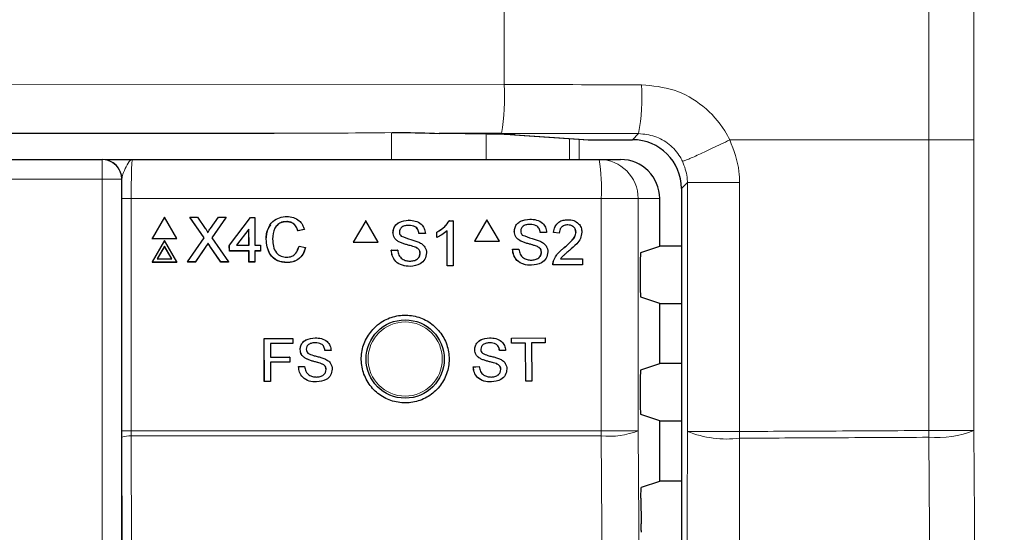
# Model space of a CAD drawing. Header units: millimetres. Extents: x 5 to 418, y 2 to 292.
# Tile 38 of 53: x 125.09 to 137.66, y 185.82 to 192.37. Entities that reach past the tile are written whole.
import ezdxf

# ---------------------------------------------------------------- set-up
doc = ezdxf.new("R2010")
doc.units = ezdxf.units.MM
doc.layers.add('SLD-0', color=7, linetype='Continuous')
doc.styles.add('SLDTEXTSTYLE1', font='TXT', dxfattribs={"width": 0.605})
doc.dimstyles.new('SLDDIMSTYLE1', dxfattribs={"dimtxt": 3.5, "dimasz": 3.302, "dimexe": 0, "dimexo": 0.0625, "dimgap": 0.875, "dimtad": 1, "dimdec": 1, "dimlfac": 4, "dimrnd": 1e-09, "dimzin": 12, "dimdsep": 46, "dimtxsty": 'SLDTEXTSTYLE1', "dimsah": 1, "dimcen": 0.09, "dimadec": 0, "dimazin": 3, "dimtfac": 1, "dimtofl": 0, "dimtmove": 0, "dimatfit": 3, "dimfxl": 1, "dimfrac": 2, "dimtolj": 1, "dimtzin": 12, "dimarcsym": 0})

# ---------------------------------------------------------------- blocks, each defined once
blk = doc.blocks.new('_D_2')
at = {"layer": 'SLD-0', "color": 7}
for p, q in [((145.099, 246.962), (157.349, 246.962)), ((156.349, 246.962), (156.349, 95.397)), ((135.809, 95.397), (157.349, 95.397))]:
    blk.add_line(p, q, dxfattribs=at)
for points in [[(156.349, 246.962), (155.841, 243.66), (156.857, 243.66)], [(156.349, 95.397), (156.857, 98.699), (155.841, 98.699)]]:
    blk.add_solid(points, dxfattribs=at)
at = {"layer": 'SLD-0', "color": 7, "insert": (151.837, 165.164), "char_height": 3.5, "attachment_point": 1, "rotation": 90, "style": 'SLDTEXTSTYLE1'}
blk.add_mtext('606,3', dxfattribs=at)

msp = doc.modelspace()

# ---------------------------------------------------------------- linework, layer by layer
at = {"color": 7, "linetype": 'Continuous', "lineweight": 18}
for p, q in [((131.2775, 210.4234), (131.2775, 191.5442)), ((136.6974, 190.8373), (136.6974, 210.4296)), ((137.2739, 210.4296), (137.2739, 190.8373)), ((118.6162, 191.5563), (131.2775, 191.5442)), ((128.3398, 190.922), (118.582, 190.9314)), ((129.8377, 190.5873), (129.8377, 190.9296)), ((131.0451, 190.9128), (131.0451, 190.5873)), ((131.4142, 190.901), (132.3575, 190.8396)), ((132.1118, 190.5873), (132.1118, 190.8553)), ((132.2325, 190.8474), (132.2325, 190.5873)), ((132.9139, 190.8396), (132.9918, 190.9175)), ((132.3494, 190.8398), (132.3575, 190.8396)), ((136.6975, 190.8373), (134.1562, 190.8373)), ((136.6975, 187.1236), (136.6975, 190.8373)), ((137.2739, 190.8373), (137.2739, 187.1236)), ((126.1409, 190.5873), (126.1409, 190.3373)), ((126.1409, 190.3373), (110.3823, 190.3373)), ((126.1409, 169.4203), (126.1409, 190.3373)), ((126.3909, 190.3373), (126.1409, 190.3373)), ((126.3909, 190.3373), (126.3909, 169.4203)), ((126.3934, 190.3373), (126.3909, 190.3373)), ((133.6153, 190.2912), (133.5388, 190.2147)), ((134.2819, 190.2912), (133.6153, 190.2912)), ((133.6153, 187.1116), (133.6153, 190.2912)), ((134.2819, 190.2912), (134.2819, 189.6662)), ((126.3925, 187.1207), (126.3925, 190.0874)), ((126.3925, 190.0874), (126.5134, 190.0874)), ((126.5134, 190.0874), (126.5134, 187.1207)), ((132.5159, 190.0874), (126.5134, 190.0874)), ((132.5159, 187.1207), (132.5159, 190.0874)), ((132.9867, 190.0874), (132.5159, 190.0874)), ((132.9867, 190.0874), (132.9867, 187.1207)), ((133.2616, 190.0874), (132.9867, 190.0874)), ((134.2819, 189.6662), (134.2819, 187.1116)), ((127.4678, 189.4763), (127.4669, 189.4743)), ((127.5184, 189.4816), (127.5175, 189.4796)), ((126.3925, 187.1207), (126.5134, 187.1207)), ((126.5134, 187.1207), (126.5135, 187.0543)), ((126.5134, 187.1207), (132.5159, 187.1207)), ((132.9867, 187.1207), (132.5159, 187.1207)), ((134.2819, 187.1116), (133.6153, 187.1116)), ((136.6975, 187.1236), (137.2739, 187.1236)), ((126.3974, 184.9893), (126.3926, 187.0378)), ((126.5135, 187.0543), (126.5183, 184.9916)), ((132.5156, 187.0543), (126.5135, 187.0543))]:
    msp.add_line(p, q, dxfattribs=at)
at = {"color": 7, "linetype": 'Continuous', "lineweight": 25}
for p, q in [((106.6786, 190.922), (128.3398, 190.922)), ((129.8457, 190.9309), (129.8457, 190.9289)), ((131.2433, 190.9193), (130.4454, 190.92)), ((131.406, 190.9013), (132.3494, 190.8398)), ((131.406, 190.9013), (131.4142, 190.901)), ((132.3575, 190.8396), (132.9139, 190.8396)), ((110.3823, 190.5873), (126.1409, 190.5873)), ((126.1409, 190.5873), (126.1435, 190.5873)), ((126.5284, 190.5873), (132.4874, 190.5873)), ((132.4874, 190.5873), (132.7609, 190.5873)), ((133.5388, 190.2147), (133.5388, 138.135)), ((133.2616, 189.4786), (133.2616, 190.0874)), ((126.9374, 189.8522), (126.7796, 189.5781)), ((127.0969, 189.5781), (126.9374, 189.8522)), ((127.2613, 189.8522), (127.2604, 189.8503)), ((127.445, 189.5874), (127.2613, 189.8522)), ((127.2613, 189.8522), (127.359, 189.8522)), ((127.4439, 189.5857), (127.2664, 189.8415)), ((127.359, 189.8522), (127.4596, 189.7071)), ((127.527, 189.7069), (127.6265, 189.8522)), ((127.7254, 189.8522), (127.5433, 189.5865)), ((127.7165, 189.8385), (127.5436, 189.5862)), ((127.6265, 189.8522), (127.7254, 189.8522)), ((127.7254, 189.8522), (127.7245, 189.8503)), ((127.7673, 189.4921), (128.0388, 189.8448)), ((128.0388, 189.8448), (128.0903, 189.8448)), ((128.0903, 189.8448), (128.0914, 189.4921)), ((128.4987, 189.7934), (128.4977, 189.7914)), ((129.5074, 189.8041), (129.3488, 189.5291)), ((129.5074, 189.8041), (129.5063, 189.8041)), ((129.666, 189.5291), (129.5074, 189.8041)), ((130.0566, 189.8115), (130.0555, 189.8115)), ((130.5757, 189.8041), (130.5745, 189.8041)), ((130.5757, 189.8041), (130.6231, 189.8041)), ((130.6231, 189.8041), (130.6219, 189.8041)), ((130.6231, 189.8041), (130.6231, 189.2291)), ((131.0561, 189.8174), (130.8976, 189.5424)), ((131.0561, 189.8174), (131.0548, 189.8174)), ((131.2147, 189.5424), (131.0561, 189.8174)), ((131.6052, 189.8248), (131.6039, 189.8248)), ((132.1216, 189.7469), (132.0875, 189.751)), ((132.0904, 189.8174), (132.0891, 189.8174)), ((127.2336, 189.279), (127.445, 189.5874)), ((127.5433, 189.5865), (127.7566, 189.279)), ((128.0171, 189.6986), (127.8582, 189.4921)), ((128.0162, 189.6966), (127.8588, 189.4921)), ((128.0171, 189.6986), (128.0162, 189.6966)), ((128.0168, 189.4921), (128.0162, 189.6966)), ((128.0177, 189.4921), (128.0171, 189.6986)), ((128.7234, 189.6909), (128.6424, 189.6736)), ((128.6433, 189.6756), (128.6424, 189.6736)), ((128.7243, 189.6929), (128.6433, 189.6756)), ((128.7243, 189.6929), (128.7234, 189.6909)), ((129.8572, 189.6541), (129.8561, 189.6541)), ((130.1886, 189.642), (130.1875, 189.642)), ((130.2696, 189.642), (130.1886, 189.642)), ((130.4169, 189.6604), (130.4157, 189.6604)), ((130.4169, 189.5924), (130.4157, 189.5924)), ((130.4169, 189.5924), (130.4169, 189.6604)), ((130.5494, 189.2291), (130.5494, 189.6772)), ((131.4058, 189.6673), (131.4045, 189.6673)), ((131.7371, 189.6552), (131.7358, 189.6552)), ((131.8181, 189.6552), (131.7371, 189.6552)), ((131.9064, 189.6552), (131.9051, 189.6552)), ((131.98, 189.6478), (131.9064, 189.6552)), ((131.98, 189.6478), (131.9787, 189.6478)), ((132.1922, 189.658), (132.182, 189.7002)), ((132.1935, 189.658), (132.1922, 189.658)), ((126.7796, 189.5781), (126.7786, 189.5761)), ((126.7786, 189.5761), (127.0959, 189.5761)), ((126.7796, 189.5781), (127.0969, 189.5781)), ((126.9383, 189.5531), (126.7805, 189.279)), ((126.9385, 189.4784), (126.8453, 189.3164)), ((126.9376, 189.4764), (126.8455, 189.3164)), ((126.9385, 189.4784), (126.9376, 189.4764)), ((127.0307, 189.3164), (126.9376, 189.4764)), ((127.0978, 189.279), (126.9383, 189.5531)), ((127.0328, 189.3164), (126.9385, 189.4784)), ((127.0969, 189.5781), (127.0959, 189.5761)), ((127.4669, 189.4743), (127.3315, 189.277)), ((127.4678, 189.4763), (127.3325, 189.279)), ((127.4947, 189.5157), (127.4938, 189.5137)), ((127.658, 189.277), (127.5175, 189.4796)), ((127.6589, 189.279), (127.5184, 189.4816)), ((127.7673, 189.4921), (127.7663, 189.4901)), ((127.7666, 189.4166), (127.7663, 189.4901)), ((127.7675, 189.4186), (127.7673, 189.4921)), ((127.8582, 189.4921), (128.0177, 189.4921)), ((128.0914, 189.4921), (128.1651, 189.4921)), ((128.1651, 189.4921), (128.1653, 189.4186)), ((128.2385, 189.5699), (128.2376, 189.5679)), ((128.6336, 189.4269), (128.6577, 189.4793)), ((128.6587, 189.4813), (128.6577, 189.4793)), ((128.6587, 189.4813), (128.7398, 189.4625)), ((129.3488, 189.5291), (129.3477, 189.5291)), ((129.3488, 189.5291), (129.666, 189.5291)), ((129.942, 189.5298), (129.9409, 189.5298)), ((130.1421, 189.4661), (130.141, 189.4661)), ((130.8976, 189.5424), (130.8962, 189.5424)), ((130.8976, 189.5424), (131.2147, 189.5424)), ((131.4893, 189.543), (131.4518, 189.567)), ((131.4906, 189.543), (131.4893, 189.543)), ((131.6893, 189.4793), (131.621, 189.5003)), ((131.6906, 189.4793), (131.6893, 189.4793)), ((133.0191, 189.3979), (133.2616, 189.4786)), ((133.5388, 189.4786), (133.2616, 189.4786)), ((127.7675, 189.4186), (127.7666, 189.4166)), ((128.017, 189.4166), (127.7666, 189.4166)), ((128.018, 189.4186), (127.7675, 189.4186)), ((128.018, 189.4186), (128.017, 189.4166)), ((128.0174, 189.277), (128.017, 189.4166)), ((128.0184, 189.279), (128.018, 189.4186)), ((128.1653, 189.4186), (128.0916, 189.4186)), ((128.0916, 189.4186), (128.092, 189.279)), ((128.1644, 189.4166), (128.0916, 189.4166)), ((128.1653, 189.4186), (128.1644, 189.4166)), ((129.8352, 189.4282), (129.834, 189.4282)), ((129.8352, 189.4282), (129.9162, 189.4282)), ((129.9162, 189.4282), (129.915, 189.4282)), ((130.2033, 189.3884), (130.2022, 189.3884)), ((131.3837, 189.4414), (131.3825, 189.4414)), ((131.3837, 189.4414), (131.4647, 189.4414)), ((131.7518, 189.4017), (131.7505, 189.4017)), ((132.0391, 189.4574), (132.0378, 189.4574)), ((126.7805, 189.279), (126.7795, 189.277)), ((126.7795, 189.277), (127.0968, 189.277)), ((126.7805, 189.279), (127.0978, 189.279)), ((126.8453, 189.3164), (127.0328, 189.3164)), ((127.0978, 189.279), (127.0968, 189.277)), ((127.2336, 189.279), (127.2327, 189.277)), ((127.3315, 189.277), (127.2327, 189.277)), ((127.3325, 189.279), (127.2336, 189.279)), ((127.3325, 189.279), (127.3315, 189.277)), ((127.6589, 189.279), (127.658, 189.277)), ((127.7557, 189.277), (127.658, 189.277)), ((127.7566, 189.279), (127.6589, 189.279)), ((127.7566, 189.279), (127.7557, 189.277)), ((128.0184, 189.279), (128.0174, 189.277)), ((128.0911, 189.277), (128.0174, 189.277)), ((128.092, 189.279), (128.0184, 189.279)), ((128.092, 189.279), (128.0911, 189.277)), ((128.5057, 189.2717), (128.5048, 189.2697)), ((130.0757, 189.2218), (130.0746, 189.2218)), ((130.5494, 189.2291), (130.5483, 189.2291)), ((130.6231, 189.2291), (130.5494, 189.2291)), ((131.6243, 189.235), (131.623, 189.235)), ((131.899, 189.2424), (131.8977, 189.2424)), ((132.2745, 189.2424), (131.899, 189.2424)), ((131.9067, 189.2935), (131.9054, 189.2935)), ((131.9936, 189.3161), (132.2745, 189.3161)), ((132.2745, 189.3161), (132.2745, 189.2424)), ((133.0127, 189.2729), (133.0127, 188.9518)), ((133.2616, 188.7461), (133.0191, 188.8268)), ((133.2616, 187.9786), (133.2616, 188.7461)), ((133.2616, 188.7461), (133.5388, 188.7461)), ((128.2122, 188.3), (128.5786, 188.3006)), ((128.2127, 188.3), (128.2122, 188.3)), ((128.2132, 187.75), (128.2122, 188.3)), ((128.2127, 188.3), (128.5791, 188.3006)), ((128.2137, 187.75), (128.2127, 188.3)), ((128.5792, 188.2372), (128.2903, 188.2366)), ((128.2903, 188.2366), (128.2907, 188.0604)), ((128.5791, 188.3006), (128.5786, 188.3006)), ((128.5791, 188.3006), (128.5792, 188.2372)), ((128.8614, 188.3082), (128.8609, 188.3082)), ((131.0891, 188.308), (131.0884, 188.308)), ((131.3702, 188.3037), (131.3696, 188.3037)), ((131.3702, 188.3037), (131.7997, 188.308)), ((131.3708, 188.2402), (131.3702, 188.3037)), ((131.3708, 188.2402), (131.3702, 188.2403)), ((131.5469, 188.242), (131.3708, 188.2402)), ((131.5517, 187.7555), (131.5469, 188.242)), ((131.8004, 188.2445), (131.6243, 188.2428)), ((131.6243, 188.2428), (131.6291, 187.7562)), ((131.7997, 188.308), (131.7991, 188.308)), ((131.7997, 188.308), (131.8004, 188.2445)), ((128.6709, 188.1572), (128.6704, 188.1572)), ((128.988, 188.1462), (128.9874, 188.1462)), ((129.0655, 188.1463), (128.988, 188.1462)), ((130.8999, 188.1555), (130.8992, 188.1555)), ((131.2168, 188.147), (131.2162, 188.1471)), ((131.2943, 188.1478), (131.2168, 188.147)), ((128.2907, 188.0604), (128.5372, 188.0608)), ((128.2907, 188.0604), (128.4407, 188.0606)), ((128.5373, 187.9973), (128.2908, 187.9969)), ((128.2908, 187.9969), (128.2912, 187.7501)), ((128.5372, 188.0608), (128.5367, 188.0608)), ((128.5372, 188.0608), (128.5373, 187.9973)), ((128.7523, 188.0385), (128.7517, 188.0385)), ((128.9438, 187.9779), (128.9433, 187.9779)), ((130.9821, 188.0374), (130.9815, 188.0374)), ((131.1741, 187.9784), (131.1734, 187.9784)), ((133.0191, 187.8979), (133.2616, 187.9786)), ((133.5388, 187.9786), (133.2616, 187.9786)), ((128.6502, 187.9411), (128.6496, 187.9411)), ((128.6502, 187.9411), (128.7277, 187.9413)), ((128.7277, 187.9413), (128.7271, 187.9413)), ((129.0025, 187.9037), (129.002, 187.9037)), ((130.8802, 187.9392), (130.9128, 187.9395)), ((130.8809, 187.9392), (130.8802, 187.9392)), ((130.8809, 187.9392), (130.9583, 187.94)), ((130.9583, 187.94), (130.9577, 187.94)), ((131.2333, 187.9047), (131.2327, 187.9047)), ((128.2137, 187.75), (128.2132, 187.75)), ((128.2912, 187.7501), (128.2137, 187.75)), ((131.5517, 187.7555), (131.551, 187.7555)), ((131.6291, 187.7562), (131.5517, 187.7555)), ((133.0127, 187.7729), (133.0127, 187.4518)), ((133.2616, 187.2461), (133.0191, 187.3268)), ((133.2616, 186.4786), (133.2616, 187.2461)), ((133.2616, 187.2461), (133.5388, 187.2461)), ((126.3926, 187.0378), (126.3925, 187.1207)), ((133.0286, 186.401), (133.2616, 186.4786)), ((133.5388, 186.4786), (133.2616, 186.4786)), ((133.0222, 186.2595), (133.0246, 185.9313))]:
    msp.add_line(p, q, dxfattribs=at)
at = {"color": 7, "linetype": 'Continuous', "lineweight": 18, "flags": 128}
for points in [[(132.9867, 187.1207), (133.049, 178.2721), (133.1113, 169.4299)], [(133.5724, 169.4334), (133.5827, 173.686), (133.5936, 178.1835), (133.61, 184.9297), (133.6153, 187.1116)], [(137.2739, 187.1236), (137.3069, 182.6267), (137.3399, 178.1298), (137.4036, 169.4491)], [(132.6408, 169.3636), (132.6338, 170.3546), (132.6057, 174.3189), (132.5156, 187.0543)], [(134.2819, 187.0255), (134.2789, 185.7874), (134.2668, 180.8352), (134.2547, 175.883), (134.2388, 169.3473)], [(136.8275, 169.363), (136.8184, 170.6009), (136.782, 175.5525), (136.7455, 180.504), (136.6975, 187.0375)]]:
    msp.add_lwpolyline(points, dxfattribs=at)
at = {"color": 7, "linetype": 'Continuous', "lineweight": 25}
msp.add_circle((130.0116, 188.0374), 0.5, dxfattribs=at)
at = {"color": 7, "linetype": 'Continuous', "lineweight": 18}
msp.add_circle((130.0116, 188.0374), 0.4737, dxfattribs=at)
for centre, radius, start, end in [((128.2732, 191.3949), 3.008, 350.90219, 2.84459), ((130.3616, 191.3933), 2.6729, 349.74712, 3.19878), ((126.1409, 190.3374), 0.25, 359.99564, 89.99564), ((130.3022, 190.2119), 2.2172, 356.77863, 9.748), ((132.487, 190.0877), 0.4997, 359.96074, 89.96069), ((123.8157, 187.1205), 8.7002, 359.56407, 0.00076), ((132.6105, 188.087), 1.037, 264.75278, 291.27288), ((134.1169, 188.371), 1.3556, 248.28543, 276.99028), ((124.9809, 187.0685), 9.3011, 359.73474, 0.26526), ((128.5829, 187.0805), 8.1147, 359.69617, 0.30383), ((136.8108, 188.252), 1.2198, 264.66989, 292.31353), ((126.4858, 186.8071), 0.2488, 83.61302, 112.00331)]:
    msp.add_arc(centre, radius, start, end, dxfattribs=at)
at = {"color": 7, "linetype": 'Continuous', "lineweight": 25}
for centre, radius, start, end in [((132.3575, 190.9646), 0.125, 266.27284, 270), ((126.1434, 190.3374), 0.25, 359.99564, 89.99564)]:
    msp.add_arc(centre, radius, start, end, dxfattribs=at)
at = {"color": 7, "linetype": 'Continuous', "lineweight": 18}
for centre, major_axis, ratio, start_param, end_param in [((117.6236, 187.1978), (250, 0), 0.0174114, 1.5091301, 1.5161535), ((128.1803, 191.5471), (9.1617, -0.0087), 0.0682186, 4.7298684, 4.8952444), ((117.6236, 186.5729), (249.375, 0), 0.0174551, 1.5091301, 1.5161535)]:
    msp.add_ellipse(centre, major_axis=major_axis, ratio=ratio, start_param=start_param, end_param=end_param, dxfattribs=at)
at = {"color": 7, "linetype": 'Continuous', "lineweight": 25}
for centre, major_axis, ratio, start_param, end_param in [((129.8445, 190.8937), (1.625, 0), 0.0174551, 0.2617994, 1.192045), ((132.9137, 190.2144), (0.4421, 0.4421), 0.9995737, 5.4979394, 7.0684312), ((132.7609, 190.0874), (-0.5007, 0), 0.9986295, 3.1415927, 4.712389), ((133.0192, 189.2729), (0, 0.125), 0.0524078, 0.0174533, 1.5707963), ((133.0192, 188.9518), (0, 0.125), 0.0524078, 1.5707963, 3.1241394), ((133.0192, 187.7729), (0, 0.125), 0.0524078, 0.0174533, 1.5707963), ((133.0192, 187.4518), (0, 0.125), 0.0524078, 1.5707963, 3.1241394)]:
    msp.add_ellipse(centre, major_axis=major_axis, ratio=ratio, start_param=start_param, end_param=end_param, dxfattribs=at)
at = {"color": 7, "linetype": 'Continuous', "lineweight": 18}
for points, knots in [([(133.0304, 191.5424), (133.1713, 191.5284), (133.4533, 191.5005), (133.8271, 191.2839), (134.0498, 191.0393), (134.1357, 190.8762), (134.1562, 190.8373)], [0, 0, 0, 0, 0.3020772, 0.6039943, 0.9057241, 1, 1, 1, 1]), ([(132.9918, 190.9175), (133.0621, 190.9104), (133.2027, 190.8963), (133.3889, 190.7879), (133.4998, 190.6655), (133.5426, 190.5838), (133.5528, 190.5644)], [0, 0, 0, 0, 0.3018943, 0.6038663, 0.9057108, 1, 1, 1, 1]), ([(134.1562, 190.8373), (134.2069, 190.7051), (134.275, 190.5275), (134.2805, 190.3392), (134.2819, 190.2912)], [0, 0, 0, 0, 0.7452168, 1, 1, 1, 1]), ([(126.5284, 190.5873), (126.5282, 190.5873), (126.5188, 190.5873), (126.4929, 190.5746), (126.454, 190.5077), (126.408, 190.4086), (126.3975, 190.3572), (126.3934, 190.3373)], [0, 0, 0, 0, 0.003577, 0.2011615, 0.5475944, 0.8255022, 1, 1, 1, 1]), ([(126.5284, 190.5873), (126.5273, 190.5849), (126.5245, 190.5787), (126.5203, 190.5186), (126.5164, 190.4056), (126.5139, 190.2558), (126.5135, 190.1435), (126.5134, 190.0874)], [0, 0, 0, 0, 0.1421486, 0.3569338, 0.5714134, 0.7857204, 1, 1, 1, 1]), ([(133.5528, 190.5644), (133.5781, 190.4982), (133.612, 190.4095), (133.6147, 190.3152), (133.6153, 190.2912)], [0, 0, 0, 0, 0.7453174, 1, 1, 1, 1]), ([(134.2819, 187.1116), (134.6668, 187.1134), (135.4722, 187.1172), (136.2772, 187.1214), (136.6975, 187.1236)], [0, 0, 0, 0, 0.4778749, 1, 1, 1, 1]), ([(136.6975, 187.0375), (136.2772, 187.0353), (135.4722, 187.0311), (134.6668, 187.0273), (134.2819, 187.0255)], [0, 0, 0, 0, 0.5221251, 1, 1, 1, 1])]:
    msp.add_open_spline(points, degree=3, knots=knots, dxfattribs=at)
at = {"color": 7, "linetype": 'Continuous', "lineweight": 25}
for points, knots in [([(129.8457, 190.9309), (129.8815, 190.9312), (130.0879, 190.9325), (130.2836, 190.9257), (130.4454, 190.92)], [0, 0, 0, 0, 0.1737268, 1, 1, 1, 1]), ([(126.182, 190.5873), (126.1831, 190.5873), (126.199, 190.5873), (126.3213, 190.5873), (126.4491, 190.5873), (126.5279, 190.5873), (126.5284, 190.5873)], [0, 0, 0, 0, 0.0281125, 0.4330127, 0.9963556, 1, 1, 1, 1]), ([(126.3925, 190.0874), (126.3926, 190.1578), (126.3927, 190.2439), (126.3933, 190.323), (126.3934, 190.3373)], [0, 0, 0, 0, 0.818315, 1, 1, 1, 1]), ([(128.2385, 189.5699), (128.2415, 189.6112), (128.2474, 189.6937), (128.3111, 189.795), (128.405, 189.8505), (128.4699, 189.8565), (128.5024, 189.8595)], [0, 0, 0, 0, 0.28049248, 0.55956971, 0.77961533, 1, 1, 1, 1]), ([(128.5024, 189.8595), (128.5305, 189.8575), (128.5868, 189.8534), (128.6559, 189.8118), (128.7022, 189.7554), (128.7169, 189.7138), (128.7243, 189.6929)], [0, 0, 0, 0, 0.2800806, 0.5594487, 0.7795488, 1, 1, 1, 1]), ([(128.2376, 189.5679), (128.2389, 189.6103), (128.2409, 189.6775), (128.2806, 189.7304), (128.2953, 189.7499)], [0, 0, 0, 0, 0.63157655, 1, 1, 1, 1]), ([(128.4987, 189.7934), (128.4783, 189.792), (128.4378, 189.7892), (128.3837, 189.7585), (128.3281, 189.688), (128.3231, 189.6188), (128.3195, 189.5702)], [0, 0, 0, 0, 0.1872234, 0.3739058, 0.5607363, 1, 1, 1, 1]), ([(128.4977, 189.7914), (128.4776, 189.7899), (128.4375, 189.7868), (128.3912, 189.7637), (128.3743, 189.7404), (128.3693, 189.7334)], [0, 0, 0, 0, 0.4126209, 0.8240494, 1, 1, 1, 1]), ([(128.6424, 189.6736), (128.636, 189.6914), (128.6233, 189.727), (128.5875, 189.7678), (128.5424, 189.7888), (128.5126, 189.7905), (128.4977, 189.7914)], [0, 0, 0, 0, 0.2805533, 0.5597389, 0.7796538, 1, 1, 1, 1]), ([(128.6433, 189.6756), (128.637, 189.6934), (128.6242, 189.729), (128.5884, 189.7698), (128.5433, 189.7908), (128.5135, 189.7925), (128.4987, 189.7934)], [0, 0, 0, 0, 0.2805533, 0.5597389, 0.7796538, 1, 1, 1, 1]), ([(129.8561, 189.6541), (129.858, 189.6718), (129.8618, 189.7072), (129.8905, 189.7537), (129.9527, 189.8016), (130.0131, 189.8074), (130.0555, 189.8115)], [0, 0, 0, 0, 0.1870287, 0.3741238, 0.5611402, 1, 1, 1, 1]), ([(129.8572, 189.6541), (129.8592, 189.6718), (129.863, 189.7072), (129.8916, 189.7537), (129.9539, 189.8016), (130.0143, 189.8074), (130.0566, 189.8115)], [0, 0, 0, 0, 0.1870287, 0.3741238, 0.5611402, 1, 1, 1, 1]), ([(130.0599, 189.7452), (130.0442, 189.7446), (130.0131, 189.7435), (129.9716, 189.7274), (129.9433, 189.6963), (129.9399, 189.6716), (129.9382, 189.6594)], [0, 0, 0, 0, 0.2812903, 0.5608202, 0.7806803, 1, 1, 1, 1]), ([(130.0566, 189.8115), (130.0851, 189.8097), (130.1419, 189.8061), (130.2154, 189.77), (130.2604, 189.7089), (130.2665, 189.6643), (130.2696, 189.642)], [0, 0, 0, 0, 0.2807972, 0.5601508, 0.7798767, 1, 1, 1, 1]), ([(130.1874, 189.642), (130.1843, 189.6591), (130.1782, 189.6934), (130.1319, 189.7404), (130.0865, 189.7434), (130.0587, 189.7452)], [0, 0, 0, 0, 0.28109672, 0.56028736, 1, 1, 1, 1]), ([(130.1886, 189.642), (130.1855, 189.6591), (130.1794, 189.6934), (130.133, 189.7404), (130.0876, 189.7434), (130.0599, 189.7452)], [0, 0, 0, 0, 0.2810967, 0.5602874, 1, 1, 1, 1]), ([(130.4157, 189.6604), (130.4515, 189.6807), (130.5155, 189.7168), (130.5565, 189.7775), (130.5745, 189.8041)], [0, 0, 0, 0, 0.5604274, 1, 1, 1, 1]), ([(130.4169, 189.6604), (130.4527, 189.6807), (130.5167, 189.7168), (130.5576, 189.7775), (130.5757, 189.8041)], [0, 0, 0, 0, 0.5604274, 1, 1, 1, 1]), ([(131.4045, 189.6673), (131.4064, 189.685), (131.4103, 189.7205), (131.4389, 189.7669), (131.5011, 189.8149), (131.5615, 189.8207), (131.6038, 189.8248)], [0, 0, 0, 0, 0.1870287, 0.3741238, 0.5611402, 1, 1, 1, 1]), ([(131.4058, 189.6673), (131.4077, 189.685), (131.4116, 189.7205), (131.4402, 189.7669), (131.5024, 189.8149), (131.5628, 189.8207), (131.6052, 189.8248)], [0, 0, 0, 0, 0.1870287, 0.3741238, 0.5611402, 1, 1, 1, 1]), ([(131.6084, 189.7584), (131.5927, 189.7579), (131.5616, 189.7567), (131.5201, 189.7406), (131.4918, 189.7095), (131.4885, 189.6849), (131.4868, 189.6726)], [0, 0, 0, 0, 0.2812903, 0.5608202, 0.7806803, 1, 1, 1, 1]), ([(131.6052, 189.8248), (131.6336, 189.823), (131.6904, 189.8194), (131.7639, 189.7833), (131.8088, 189.7222), (131.815, 189.6775), (131.8181, 189.6552)], [0, 0, 0, 0, 0.2807972, 0.5601508, 0.7798767, 1, 1, 1, 1]), ([(131.7358, 189.6552), (131.7327, 189.6724), (131.7265, 189.7067), (131.6802, 189.7537), (131.6348, 189.7566), (131.607, 189.7584)], [0, 0, 0, 0, 0.28109672, 0.56028736, 1, 1, 1, 1]), ([(131.7371, 189.6552), (131.734, 189.6724), (131.7278, 189.7067), (131.6815, 189.7537), (131.6361, 189.7566), (131.6084, 189.7584)], [0, 0, 0, 0, 0.2810967, 0.5602874, 1, 1, 1, 1]), ([(131.9064, 189.6552), (131.9106, 189.6807), (131.9191, 189.7316), (131.9684, 189.788), (132.0301, 189.8141), (132.0703, 189.8163), (132.0904, 189.8174)], [0, 0, 0, 0, 0.2802352, 0.558893, 0.7791323, 1, 1, 1, 1]), ([(131.9246, 189.7291), (131.9393, 189.7504), (131.9657, 189.7886), (132.029, 189.814), (132.0691, 189.8163), (132.0891, 189.8174)], [0, 0, 0, 0, 0.3871511, 0.693139, 1, 1, 1, 1]), ([(132.0888, 189.751), (132.0729, 189.7499), (132.0412, 189.7475), (132.0031, 189.7217), (131.9827, 189.6852), (131.9809, 189.6603), (131.98, 189.6478)], [0, 0, 0, 0, 0.2804101, 0.559489, 0.7793747, 1, 1, 1, 1]), ([(132.1935, 189.658), (132.1915, 189.6727), (132.1877, 189.7021), (132.1578, 189.7329), (132.1234, 189.749), (132.1004, 189.7504), (132.0888, 189.751)], [0, 0, 0, 0, 0.2790799, 0.5586119, 0.7790431, 1, 1, 1, 1]), ([(132.0904, 189.8174), (132.1155, 189.8157), (132.1655, 189.8122), (132.2253, 189.7724), (132.2618, 189.7177), (132.2653, 189.6783), (132.2671, 189.6587)], [0, 0, 0, 0, 0.2804823, 0.5596436, 0.7797486, 1, 1, 1, 1]), ([(127.4596, 189.7071), (127.4661, 189.6973), (127.4751, 189.6837), (127.4863, 189.6658), (127.4885, 189.6569), (127.4896, 189.6524)], [0, 0, 0, 0, 0.56127691, 0.78176256, 1, 1, 1, 1]), ([(127.4896, 189.6524), (127.4966, 189.6626), (127.509, 189.6808), (127.5215, 189.699), (127.527, 189.7069)], [0, 0, 0, 0, 0.5599999, 1, 1, 1, 1]), ([(129.942, 189.5298), (129.9291, 189.5371), (129.9034, 189.5517), (129.8664, 189.5921), (129.8607, 189.6306), (129.8572, 189.6541)], [0, 0, 0, 0, 0.2814452, 0.5622732, 1, 1, 1, 1]), ([(129.9382, 189.6594), (129.9392, 189.6486), (129.941, 189.6295), (129.9534, 189.615), (129.9588, 189.6086)], [0, 0, 0, 0, 0.5596169, 1, 1, 1, 1]), ([(129.9588, 189.6086), (130.0004, 189.5927), (130.0748, 189.5644), (130.151, 189.5415), (130.1847, 189.5314)], [0, 0, 0, 0, 0.5583825, 1, 1, 1, 1]), ([(130.5494, 189.6772), (130.5267, 189.6582), (130.486, 189.6243), (130.438, 189.6022), (130.4169, 189.5924)], [0, 0, 0, 0, 0.5596859, 1, 1, 1, 1]), ([(131.4906, 189.543), (131.4777, 189.5504), (131.4519, 189.565), (131.415, 189.6054), (131.4093, 189.6439), (131.4058, 189.6673)], [0, 0, 0, 0, 0.2814452, 0.5622732, 1, 1, 1, 1]), ([(131.4868, 189.6726), (131.4878, 189.6619), (131.4896, 189.6427), (131.5019, 189.6282), (131.5074, 189.6218)], [0, 0, 0, 0, 0.5596169, 1, 1, 1, 1]), ([(131.5074, 189.6218), (131.5489, 189.606), (131.6233, 189.5777), (131.6995, 189.5548), (131.7332, 189.5446)], [0, 0, 0, 0, 0.55838249, 1, 1, 1, 1]), ([(132.0378, 189.4574), (132.0745, 189.4889), (132.1256, 189.5326), (132.182, 189.601), (132.1888, 189.639), (132.1922, 189.658)], [0, 0, 0, 0, 0.5613127, 0.7813859, 1, 1, 1, 1]), ([(132.0391, 189.4574), (132.0758, 189.4889), (132.1269, 189.5326), (132.1834, 189.601), (132.1901, 189.639), (132.1935, 189.658)], [0, 0, 0, 0, 0.5613127, 0.7813859, 1, 1, 1, 1]), ([(132.2671, 189.6587), (132.2632, 189.6312), (132.2554, 189.5762), (132.1937, 189.4966), (132.1404, 189.4508), (132.1078, 189.4228)], [0, 0, 0, 0, 0.2787415, 0.5588337, 1, 1, 1, 1]), ([(127.4938, 189.5137), (127.4887, 189.5063), (127.4797, 189.4933), (127.4708, 189.4801), (127.4669, 189.4743)], [0, 0, 0, 0, 0.5600016, 1, 1, 1, 1]), ([(127.4947, 189.5157), (127.4897, 189.5083), (127.4806, 189.4953), (127.4717, 189.4821), (127.4678, 189.4763)], [0, 0, 0, 0, 0.5600016, 1, 1, 1, 1]), ([(127.5175, 189.4796), (127.5131, 189.4859), (127.5051, 189.4973), (127.4973, 189.5087), (127.4938, 189.5137)], [0, 0, 0, 0, 0.5599998, 1, 1, 1, 1]), ([(127.5184, 189.4816), (127.514, 189.4879), (127.5061, 189.4993), (127.4982, 189.5107), (127.4947, 189.5157)], [0, 0, 0, 0, 0.5599998, 1, 1, 1, 1]), ([(128.5048, 189.2697), (128.4617, 189.2728), (128.3759, 189.2791), (128.2849, 189.3662), (128.2449, 189.4683), (128.24, 189.5347), (128.2376, 189.5679)], [0, 0, 0, 0, 0.2799551, 0.5580876, 0.7789116, 1, 1, 1, 1]), ([(128.5057, 189.2717), (128.4627, 189.2748), (128.3768, 189.2811), (128.2858, 189.3682), (128.2459, 189.4703), (128.241, 189.5367), (128.2385, 189.5699)], [0, 0, 0, 0, 0.2799551, 0.5580876, 0.7789116, 1, 1, 1, 1]), ([(128.3195, 189.5702), (128.3212, 189.5394), (128.3246, 189.4781), (128.3583, 189.3957), (128.4252, 189.3462), (128.4737, 189.3406), (128.4979, 189.3378)], [0, 0, 0, 0, 0.281245, 0.5607156, 0.780138, 1, 1, 1, 1]), ([(128.4979, 189.3378), (128.52, 189.3399), (128.5641, 189.3442), (128.6312, 189.3928), (128.6482, 189.4478), (128.6587, 189.4813)], [0, 0, 0, 0, 0.2807112, 0.5609046, 1, 1, 1, 1]), ([(128.7388, 189.4605), (128.7294, 189.4312), (128.7106, 189.3726), (128.6501, 189.3086), (128.5774, 189.2744), (128.529, 189.2713), (128.5048, 189.2697)], [0, 0, 0, 0, 0.2802563, 0.5595462, 0.7795894, 1, 1, 1, 1]), ([(128.7398, 189.4625), (128.7303, 189.4332), (128.7115, 189.3746), (128.651, 189.3106), (128.5783, 189.2764), (128.5299, 189.2733), (128.5057, 189.2717)], [0, 0, 0, 0, 0.2802563, 0.5595462, 0.7795894, 1, 1, 1, 1]), ([(130.1421, 189.4661), (130.1194, 189.4734), (130.0821, 189.4854), (130.0291, 189.4987), (129.9846, 189.5115), (129.9562, 189.5237), (129.942, 189.5298)], [0, 0, 0, 0, 0.3399393, 0.5600249, 0.7800825, 1, 1, 1, 1]), ([(130.2022, 189.3884), (130.2012, 189.3984), (130.1994, 189.4182), (130.1783, 189.4484), (130.1551, 189.4594), (130.141, 189.4661)], [0, 0, 0, 0, 0.2800885, 0.55997049, 1, 1, 1, 1]), ([(130.2033, 189.3884), (130.2024, 189.3984), (130.2005, 189.4182), (130.1795, 189.4484), (130.1563, 189.4594), (130.1421, 189.4661)], [0, 0, 0, 0, 0.2800885, 0.5599705, 1, 1, 1, 1]), ([(130.1847, 189.5314), (130.1999, 189.5237), (130.2303, 189.5083), (130.2632, 189.4729), (130.2816, 189.4325), (130.2834, 189.4057), (130.2843, 189.3924)], [0, 0, 0, 0, 0.2803713, 0.5599089, 0.7798589, 1, 1, 1, 1]), ([(131.6906, 189.4793), (131.6679, 189.4866), (131.6306, 189.4986), (131.5776, 189.512), (131.5331, 189.5248), (131.5048, 189.5369), (131.4906, 189.543)], [0, 0, 0, 0, 0.3399393, 0.5600249, 0.7800825, 1, 1, 1, 1]), ([(131.7505, 189.4017), (131.7495, 189.4116), (131.7477, 189.4314), (131.7267, 189.4617), (131.7035, 189.4726), (131.6893, 189.4793)], [0, 0, 0, 0, 0.2800885, 0.5599705, 1, 1, 1, 1]), ([(131.7518, 189.4017), (131.7509, 189.4116), (131.749, 189.4314), (131.728, 189.4617), (131.7048, 189.4726), (131.6906, 189.4793)], [0, 0, 0, 0, 0.2800885, 0.5599705, 1, 1, 1, 1]), ([(131.7332, 189.5446), (131.7484, 189.5369), (131.7787, 189.5215), (131.8117, 189.4862), (131.8301, 189.4458), (131.8319, 189.419), (131.8328, 189.4056)], [0, 0, 0, 0, 0.28037134, 0.55990891, 0.77985887, 1, 1, 1, 1]), ([(130.0746, 189.2218), (130.0411, 189.2235), (129.9743, 189.2269), (129.8903, 189.275), (129.843, 189.3496), (129.837, 189.402), (129.834, 189.4282)], [0, 0, 0, 0, 0.2808135, 0.5595629, 0.7796198, 1, 1, 1, 1]), ([(130.0757, 189.2218), (130.0422, 189.2235), (129.9755, 189.2269), (129.8915, 189.275), (129.8441, 189.3496), (129.8382, 189.402), (129.8352, 189.4282)], [0, 0, 0, 0, 0.2808135, 0.5595629, 0.7796198, 1, 1, 1, 1]), ([(129.9162, 189.4282), (129.9194, 189.4062), (129.9259, 189.3626), (129.9685, 189.3148), (130.0206, 189.2917), (130.055, 189.2893), (130.0722, 189.2881)], [0, 0, 0, 0, 0.280632, 0.5586744, 0.7791973, 1, 1, 1, 1]), ([(130.071, 189.2881), (130.0882, 189.2892), (130.1226, 189.2914), (130.167, 189.3125), (130.1963, 189.3479), (130.2002, 189.3749), (130.2022, 189.3884)], [0, 0, 0, 0, 0.2809172, 0.5608127, 0.7805018, 1, 1, 1, 1]), ([(130.0722, 189.2881), (130.0894, 189.2892), (130.1238, 189.2914), (130.1682, 189.3125), (130.1975, 189.3479), (130.2014, 189.3749), (130.2033, 189.3884)], [0, 0, 0, 0, 0.2809172, 0.5608127, 0.7805018, 1, 1, 1, 1]), ([(130.2843, 189.3924), (130.2797, 189.3643), (130.2705, 189.3083), (130.1927, 189.2352), (130.1201, 189.2269), (130.0757, 189.2218)], [0, 0, 0, 0, 0.2799417, 0.5600797, 1, 1, 1, 1]), ([(131.6229, 189.235), (131.5894, 189.2367), (131.5227, 189.2401), (131.4387, 189.2882), (131.3914, 189.3629), (131.3854, 189.4152), (131.3824, 189.4414)], [0, 0, 0, 0, 0.2808135, 0.5595629, 0.7796198, 1, 1, 1, 1]), ([(131.6243, 189.235), (131.5908, 189.2367), (131.5241, 189.2401), (131.4401, 189.2882), (131.3927, 189.3629), (131.3867, 189.4152), (131.3837, 189.4414)], [0, 0, 0, 0, 0.2808135, 0.5595629, 0.7796198, 1, 1, 1, 1]), ([(131.4647, 189.4414), (131.468, 189.4195), (131.4745, 189.3758), (131.517, 189.328), (131.5691, 189.305), (131.6035, 189.3026), (131.6207, 189.3014)], [0, 0, 0, 0, 0.280632, 0.5586744, 0.7791973, 1, 1, 1, 1]), ([(131.6194, 189.3014), (131.6366, 189.3025), (131.671, 189.3046), (131.7154, 189.3258), (131.7446, 189.3612), (131.7485, 189.3882), (131.7505, 189.4017)], [0, 0, 0, 0, 0.2809172, 0.5608127, 0.7805018, 1, 1, 1, 1]), ([(131.6207, 189.3014), (131.6379, 189.3025), (131.6723, 189.3046), (131.7167, 189.3258), (131.746, 189.3612), (131.7499, 189.3882), (131.7518, 189.4017)], [0, 0, 0, 0, 0.2809172, 0.5608127, 0.7805018, 1, 1, 1, 1]), ([(131.8328, 189.4056), (131.8282, 189.3776), (131.819, 189.3216), (131.7411, 189.2485), (131.6686, 189.2401), (131.6243, 189.235)], [0, 0, 0, 0, 0.2799417, 0.5600797, 1, 1, 1, 1]), ([(131.9067, 189.2935), (131.9165, 189.3158), (131.9325, 189.3526), (131.9687, 189.3952), (132.0026, 189.4278), (132.0269, 189.4476), (132.0391, 189.4574)], [0, 0, 0, 0, 0.3394111, 0.559525, 0.7797523, 1, 1, 1, 1]), ([(132.1078, 189.4228), (132.0941, 189.4115), (132.0715, 189.3928), (132.0404, 189.3666), (132.0145, 189.3436), (132.0006, 189.3253), (131.9936, 189.3161)], [0, 0, 0, 0, 0.3400378, 0.5600628, 0.7800895, 1, 1, 1, 1]), ([(131.8977, 189.2424), (131.8979, 189.2521), (131.8983, 189.2695), (131.9032, 189.2862), (131.9054, 189.2935)], [0, 0, 0, 0, 0.5599563, 1, 1, 1, 1]), ([(131.899, 189.2424), (131.8992, 189.2521), (131.8996, 189.2695), (131.9046, 189.2862), (131.9067, 189.2935)], [0, 0, 0, 0, 0.5599563, 1, 1, 1, 1]), ([(129.6153, 188.4336), (129.5751, 188.3846), (129.4948, 188.2867), (129.4446, 188.0997), (129.455, 187.909), (129.5291, 187.7319), (129.6572, 187.5894), (129.8254, 187.4972), (130.0148, 187.4658), (130.2039, 187.499), (130.3715, 187.593), (130.4984, 187.7371), (130.5704, 187.9151), (130.5793, 188.1067), (130.5245, 188.2904), (130.412, 188.4456), (130.2545, 188.5549), (130.0694, 188.6061), (129.8783, 188.5925), (129.7219, 188.5277), (129.6449, 188.4598), (129.6153, 188.4336)], [0, 0, 0, 0, 0.05364614, 0.10729363, 0.16091093, 0.21451599, 0.26814278, 0.32181725, 0.37554708, 0.42931698, 0.48309281, 0.53683505, 0.59051739, 0.64414093, 0.69773531, 0.75134463, 0.80500545, 0.85872912, 0.91249765, 0.96627403, 1, 1, 1, 1]), ([(128.6704, 188.1572), (128.6722, 188.1742), (128.6758, 188.2081), (128.7031, 188.2526), (128.7626, 188.2986), (128.8204, 188.3042), (128.8609, 188.3082)], [0, 0, 0, 0, 0.1870287, 0.3741238, 0.5611402, 1, 1, 1, 1]), ([(128.6709, 188.1572), (128.6727, 188.1742), (128.6764, 188.2081), (128.7037, 188.2526), (128.7631, 188.2985), (128.8209, 188.3042), (128.8614, 188.3082)], [0, 0, 0, 0, 0.1870287, 0.3741238, 0.5611402, 1, 1, 1, 1]), ([(128.8646, 188.2447), (128.8497, 188.2441), (128.8198, 188.243), (128.7802, 188.2276), (128.7532, 188.1977), (128.75, 188.1742), (128.7484, 188.1624)], [0, 0, 0, 0, 0.2812903, 0.5608202, 0.7806803, 1, 1, 1, 1]), ([(128.8614, 188.3082), (128.8887, 188.3065), (128.943, 188.3032), (129.0134, 188.2687), (129.0565, 188.2104), (129.0625, 188.1677), (129.0655, 188.1463)], [0, 0, 0, 0, 0.2807972, 0.5601508, 0.7798767, 1, 1, 1, 1]), ([(128.9874, 188.1462), (128.9845, 188.1627), (128.9785, 188.1954), (128.9341, 188.2403), (128.8907, 188.243), (128.8641, 188.2447)], [0, 0, 0, 0, 0.2810967, 0.5602874, 1, 1, 1, 1]), ([(128.988, 188.1462), (128.985, 188.1626), (128.979, 188.1954), (128.9346, 188.2403), (128.8912, 188.243), (128.8646, 188.2447)], [0, 0, 0, 0, 0.2810967, 0.5602874, 1, 1, 1, 1]), ([(130.8992, 188.1555), (130.9009, 188.1724), (130.9042, 188.2064), (130.9312, 188.2511), (130.9902, 188.2976), (131.0479, 188.3037), (131.0884, 188.308)], [0, 0, 0, 0, 0.1870287, 0.3741238, 0.5611402, 1, 1, 1, 1]), ([(130.8999, 188.1555), (130.9015, 188.1724), (130.9049, 188.2064), (130.9318, 188.2511), (130.9909, 188.2975), (131.0486, 188.3037), (131.0891, 188.308)], [0, 0, 0, 0, 0.18702865, 0.37412378, 0.56114019, 1, 1, 1, 1]), ([(131.0928, 188.2445), (131.0778, 188.2438), (131.048, 188.2425), (131.0085, 188.2267), (130.9818, 188.1967), (130.9788, 188.1731), (130.9773, 188.1613)], [0, 0, 0, 0, 0.2812903, 0.5608202, 0.7806803, 1, 1, 1, 1]), ([(131.0891, 188.308), (131.1163, 188.3065), (131.1706, 188.3036), (131.2412, 188.2698), (131.2848, 188.2118), (131.2911, 188.1691), (131.2943, 188.1478)], [0, 0, 0, 0, 0.2807972, 0.5601508, 0.7798767, 1, 1, 1, 1]), ([(131.2162, 188.1471), (131.2131, 188.1635), (131.2069, 188.1962), (131.1621, 188.2407), (131.1187, 188.2431), (131.0921, 188.2445)], [0, 0, 0, 0, 0.2810967, 0.5602874, 1, 1, 1, 1]), ([(131.2168, 188.147), (131.2137, 188.1635), (131.2075, 188.1962), (131.1628, 188.2407), (131.1193, 188.2431), (131.0928, 188.2445)], [0, 0, 0, 0, 0.2810967, 0.5602874, 1, 1, 1, 1]), ([(128.7517, 188.0385), (128.7394, 188.0455), (128.7147, 188.0594), (128.6793, 188.098), (128.6738, 188.1348), (128.6704, 188.1572)], [0, 0, 0, 0, 0.2814452, 0.5622732, 1, 1, 1, 1]), ([(128.7523, 188.0385), (128.7399, 188.0455), (128.7152, 188.0594), (128.6798, 188.098), (128.6743, 188.1348), (128.6709, 188.1572)], [0, 0, 0, 0, 0.2814452, 0.5622732, 1, 1, 1, 1]), ([(128.7484, 188.1624), (128.7494, 188.1522), (128.7511, 188.1339), (128.763, 188.12), (128.7682, 188.1139)], [0, 0, 0, 0, 0.5596169, 1, 1, 1, 1]), ([(128.7682, 188.1139), (128.7914, 188.1023), (128.8298, 188.0832), (128.8882, 188.0707), (128.937, 188.058), (128.9686, 188.0463), (128.9844, 188.0404)], [0, 0, 0, 0, 0.3384083, 0.5589741, 0.7795351, 1, 1, 1, 1]), ([(130.9815, 188.0374), (130.9691, 188.0443), (130.9443, 188.0581), (130.9086, 188.0963), (130.9028, 188.1331), (130.8992, 188.1555)], [0, 0, 0, 0, 0.2814452, 0.5622732, 1, 1, 1, 1]), ([(130.9821, 188.0374), (130.9697, 188.0443), (130.9449, 188.058), (130.9092, 188.0963), (130.9034, 188.1331), (130.8999, 188.1555)], [0, 0, 0, 0, 0.2814452, 0.5622732, 1, 1, 1, 1]), ([(130.9773, 188.1613), (130.9783, 188.1511), (130.9802, 188.1328), (130.9922, 188.119), (130.9975, 188.1129)], [0, 0, 0, 0, 0.5596169, 1, 1, 1, 1]), ([(130.9975, 188.1129), (131.0208, 188.1015), (131.0593, 188.0827), (131.1177, 188.0707), (131.1667, 188.0584), (131.1983, 188.047), (131.2141, 188.0412)], [0, 0, 0, 0, 0.33840831, 0.55897415, 0.77953514, 1, 1, 1, 1]), ([(128.9433, 187.9779), (128.9216, 187.9848), (128.8858, 187.9963), (128.8351, 188.009), (128.7925, 188.0211), (128.7653, 188.0327), (128.7517, 188.0385)], [0, 0, 0, 0, 0.3399393, 0.5600249, 0.7800825, 1, 1, 1, 1]), ([(128.9438, 187.9779), (128.9221, 187.9848), (128.8863, 187.9963), (128.8356, 188.0089), (128.793, 188.0211), (128.7658, 188.0327), (128.7523, 188.0385)], [0, 0, 0, 0, 0.3399393, 0.5600249, 0.7800825, 1, 1, 1, 1]), ([(129.002, 187.9037), (129.001, 187.9132), (128.9992, 187.9322), (128.9791, 187.9611), (128.9568, 187.9715), (128.9433, 187.9779)], [0, 0, 0, 0, 0.2800885, 0.55997049, 1, 1, 1, 1]), ([(129.0025, 187.9037), (129.0016, 187.9132), (128.9998, 187.9322), (128.9796, 187.9611), (128.9574, 187.9715), (128.9438, 187.9779)], [0, 0, 0, 0, 0.2800885, 0.5599705, 1, 1, 1, 1]), ([(128.9844, 188.0404), (128.999, 188.0331), (129.028, 188.0184), (129.0596, 187.9847), (129.0773, 187.946), (129.0791, 187.9204), (129.08, 187.9076)], [0, 0, 0, 0, 0.2803713, 0.5599089, 0.7798589, 1, 1, 1, 1]), ([(131.1734, 187.9784), (131.1516, 187.9851), (131.1158, 187.9963), (131.065, 188.0086), (131.0223, 188.0204), (130.9951, 188.0317), (130.9815, 188.0374)], [0, 0, 0, 0, 0.3399393, 0.5600249, 0.7800825, 1, 1, 1, 1]), ([(131.1741, 187.9784), (131.1523, 187.9851), (131.1164, 187.9963), (131.0657, 188.0085), (131.023, 188.0204), (130.9957, 188.0317), (130.9821, 188.0374)], [0, 0, 0, 0, 0.33993933, 0.56002492, 0.78008245, 1, 1, 1, 1]), ([(131.2327, 187.9047), (131.2317, 187.9142), (131.2297, 187.9331), (131.2093, 187.9619), (131.187, 187.9721), (131.1734, 187.9784)], [0, 0, 0, 0, 0.2800885, 0.5599705, 1, 1, 1, 1]), ([(131.2333, 187.9047), (131.2323, 187.9142), (131.2304, 187.9331), (131.21, 187.9619), (131.1877, 187.9721), (131.1741, 187.9784)], [0, 0, 0, 0, 0.2800885, 0.5599705, 1, 1, 1, 1]), ([(131.2141, 188.0412), (131.2288, 188.034), (131.2579, 188.0196), (131.2898, 187.9861), (131.3077, 187.9476), (131.3097, 187.922), (131.3107, 187.9092)], [0, 0, 0, 0, 0.2803713, 0.5599089, 0.7798589, 1, 1, 1, 1]), ([(128.8802, 187.7441), (128.8481, 187.7457), (128.7843, 187.7488), (128.7038, 187.7947), (128.6584, 187.866), (128.6525, 187.9161), (128.6496, 187.9411)], [0, 0, 0, 0, 0.2808135, 0.5595629, 0.7796198, 1, 1, 1, 1]), ([(128.8807, 187.7441), (128.8486, 187.7457), (128.7848, 187.7488), (128.7043, 187.7947), (128.6589, 187.866), (128.6531, 187.9161), (128.6502, 187.9411)], [0, 0, 0, 0, 0.2808135, 0.5595629, 0.7796198, 1, 1, 1, 1]), ([(128.7277, 187.9413), (128.7308, 187.9203), (128.7371, 187.8785), (128.7779, 187.8329), (128.8278, 187.8109), (128.8607, 187.8087), (128.8772, 187.8076)], [0, 0, 0, 0, 0.28063197, 0.55867442, 0.77919731, 1, 1, 1, 1]), ([(128.8766, 187.8076), (128.8931, 187.8086), (128.926, 187.8108), (128.9685, 187.8311), (128.9964, 187.865), (129.0001, 187.8908), (129.002, 187.9037)], [0, 0, 0, 0, 0.2809172, 0.5608127, 0.7805018, 1, 1, 1, 1]), ([(128.8772, 187.8076), (128.8936, 187.8086), (128.9265, 187.8108), (128.969, 187.831), (128.997, 187.865), (129.0006, 187.8908), (129.0025, 187.9037)], [0, 0, 0, 0, 0.2809172, 0.5608127, 0.7805018, 1, 1, 1, 1]), ([(129.08, 187.9076), (129.0756, 187.8808), (129.0669, 187.8272), (128.9925, 187.7572), (128.9231, 187.7491), (128.8807, 187.7441)], [0, 0, 0, 0, 0.2799417, 0.5600797, 1, 1, 1, 1]), ([(131.1122, 187.7441), (131.0802, 187.7454), (131.0163, 187.748), (130.9355, 187.7932), (130.8896, 187.8642), (130.8833, 187.9142), (130.8802, 187.9392)], [0, 0, 0, 0, 0.2808135, 0.5595629, 0.7796198, 1, 1, 1, 1]), ([(131.1129, 187.7441), (131.0808, 187.7454), (131.017, 187.748), (130.9362, 187.7932), (130.8902, 187.8642), (130.884, 187.9142), (130.8809, 187.9392)], [0, 0, 0, 0, 0.2808135, 0.5595629, 0.7796198, 1, 1, 1, 1]), ([(130.9583, 187.94), (130.9617, 187.919), (130.9683, 187.8773), (131.0095, 187.832), (131.0595, 187.8104), (131.0924, 187.8085), (131.1088, 187.8075)], [0, 0, 0, 0, 0.280632, 0.5586744, 0.7791973, 1, 1, 1, 1]), ([(131.1082, 187.8075), (131.1246, 187.8087), (131.1575, 187.8111), (131.1998, 187.8317), (131.2274, 187.8659), (131.2309, 187.8918), (131.2327, 187.9047)], [0, 0, 0, 0, 0.2809172, 0.5608127, 0.7805018, 1, 1, 1, 1]), ([(131.1088, 187.8075), (131.1253, 187.8087), (131.1582, 187.8111), (131.2004, 187.8317), (131.2281, 187.8659), (131.2316, 187.8918), (131.2333, 187.9047)], [0, 0, 0, 0, 0.2809172, 0.5608127, 0.7805018, 1, 1, 1, 1]), ([(131.3107, 187.9092), (131.3066, 187.8824), (131.2983, 187.8287), (131.2245, 187.7581), (131.1552, 187.7494), (131.1129, 187.7441)], [0, 0, 0, 0, 0.2799417, 0.5600797, 1, 1, 1, 1]), ([(133.0222, 186.2595), (133.0222, 186.2735), (133.0222, 186.3016), (133.023, 186.3414), (133.0245, 186.3735), (133.0264, 186.396), (133.0279, 186.3994), (133.0286, 186.401)], [0, 0, 0, 0, 0.1983867, 0.3967622, 0.5955073, 0.7953187, 1, 1, 1, 1]), ([(133.031, 185.8229), (133.0302, 185.8245), (133.0287, 185.8278), (133.0268, 185.8502), (133.0253, 185.8827), (133.0247, 185.9121), (133.0246, 185.9286), (133.0246, 185.9313)], [0, 0, 0, 0, 0.2392601, 0.4785445, 0.717125, 0.9542729, 1, 1, 1, 1])]:
    msp.add_open_spline(points, degree=3, knots=knots, dxfattribs=at)
at = {"color": 7, "linetype": 'Continuous', "lineweight": 18}
for points in [[(134.1562, 190.8373), (134.1184, 190.8191), (134.043, 190.7825), (133.9323, 190.7298), (133.829, 190.6815), (133.7373, 190.6394), (133.6606, 190.6053), (133.6026, 190.5807), (133.5636, 190.5656), (133.5564, 190.5648), (133.5528, 190.5644)], [(136.6974, 190.8373), (136.7718, 190.8373), (136.9205, 190.8373), (137.1057, 190.8373), (137.2385, 190.8373), (137.2621, 190.8373), (137.2739, 190.8373)]]:
    msp.add_open_spline(points, degree=3, dxfattribs=at)

# ---------------------------------------------------------------- dimensions: what is measured, and where the dimension line sits
at = {"layer": 'SLD-0', "color": 7}
dim = msp.add_linear_dim(base=(156.3491, 95.3973), p1=(145.0991, 246.9623), p2=(135.8088, 95.3973), angle=90, dimstyle='SLDDIMSTYLE1', dxfattribs=at)
dim.commit()
dim.dimension.update_dxf_attribs({"geometry": '_D_2', "text_midpoint": (156.3491, 171.1798), "dimtype": 160})

doc.saveas('drawing.dxf')
